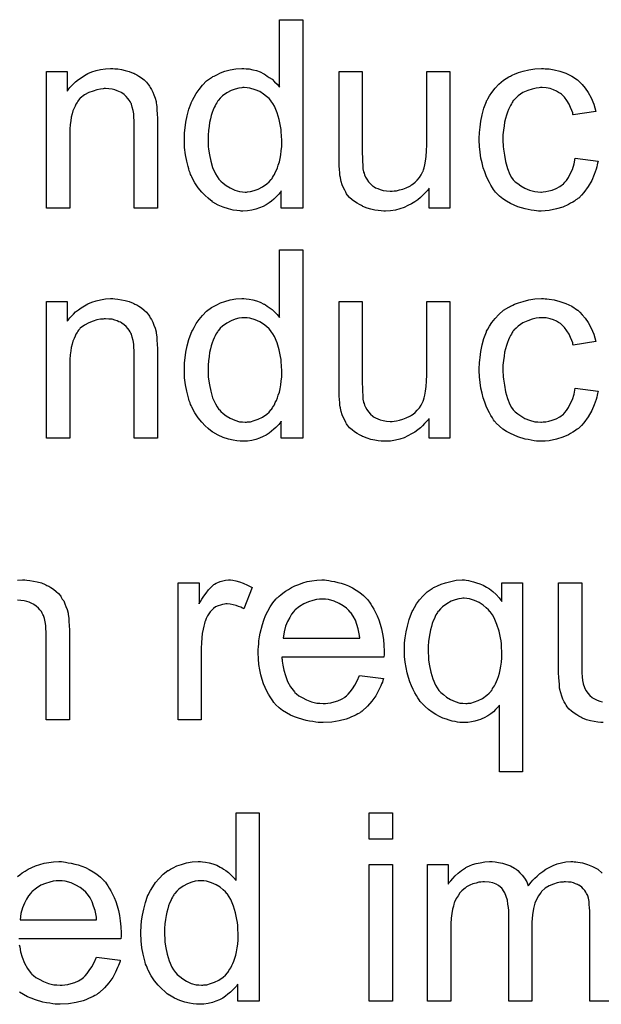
# Model space of a CAD drawing. Extents: x -1.3 to 9.2, y -4.6 to 3.5.
# Tile 101 of 215: x 5.124 to 5.371, y -1.362 to -0.943. Entities that reach past the tile are written whole.
import ezdxf

# ---------------------------------------------------------------- set-up
doc = ezdxf.new("R2010")
doc.units = 0
doc.layers.add('acc-ni-360-23-a_document', color=1, linetype='CONTINUOUS')

msp = doc.modelspace()

# ---------------------------------------------------------------- linework, layer by layer
at = {"layer": 'acc-ni-360-23-a_document', "color": 1}
for points in [[(5.244147, -1.023563), (5.235007, -1.023563), (5.235007, -1.016274), (5.234891, -1.016389), (5.234775, -1.016621), (5.234428, -1.017084), (5.233966, -1.017662), (5.233387, -1.018241), (5.232693, -1.018935), (5.231883, -1.019745), (5.230842, -1.020555), (5.2298, -1.021365), (5.228643, -1.022174), (5.227255, -1.022869), (5.225751, -1.023447), (5.224247, -1.024026), (5.222511, -1.024488), (5.22066, -1.02472), (5.218693, -1.024835), (5.217999, -1.024835), (5.217536, -1.02472), (5.216148, -1.024604), (5.214528, -1.024373), (5.212561, -1.02391), (5.210363, -1.023216), (5.208164, -1.02229), (5.205966, -1.021017), (5.20585, -1.021017), (5.205735, -1.020786), (5.205041, -1.020323), (5.203999, -1.019398), (5.202727, -1.018241), (5.201222, -1.016736), (5.199718, -1.014885), (5.198214, -1.012803), (5.196942, -1.010373), (5.196942, -1.010257), (5.196826, -1.010026), (5.19671, -1.009679), (5.196479, -1.009216), (5.196247, -1.008522), (5.1959, -1.007712), (5.195669, -1.006902), (5.195438, -1.005861), (5.194859, -1.003547), (5.19428, -1.000886), (5.193933, -0.997877), (5.193818, -0.994638), (5.193818, -0.994522), (5.193818, -0.994291), (5.193818, -0.993828), (5.193818, -0.993134), (5.193933, -0.992439), (5.193933, -0.991514), (5.194165, -0.989431), (5.194512, -0.987002), (5.19509, -0.984341), (5.195785, -0.981564), (5.19671, -0.978903), (5.19671, -0.978787), (5.196826, -0.978556), (5.197057, -0.978208), (5.197289, -0.977746), (5.197983, -0.976473), (5.198908, -0.974853), (5.200065, -0.973118), (5.20157, -0.971382), (5.203305, -0.969531), (5.205388, -0.968027), (5.205503, -0.968027), (5.205619, -0.967911), (5.205966, -0.96768), (5.206429, -0.967448), (5.207586, -0.96687), (5.209206, -0.96606), (5.211057, -0.965366), (5.213255, -0.964787), (5.215685, -0.964324), (5.21823, -0.964209), (5.219156, -0.964209), (5.220082, -0.964324), (5.221354, -0.96444), (5.222858, -0.964787), (5.224478, -0.965134), (5.226098, -0.965713), (5.227602, -0.966523), (5.227833, -0.966638), (5.228296, -0.96687), (5.22899, -0.967448), (5.229916, -0.968027), (5.231073, -0.968837), (5.232114, -0.969878), (5.233271, -0.970919), (5.234313, -0.972192), (5.234313, -0.943498), (5.244147, -0.943498), (5.244147, -1.023563)], [(5.164314, -0.964324), (5.165587, -0.96444), (5.167091, -0.964672), (5.168711, -0.965019), (5.170446, -0.965481), (5.172066, -0.966176), (5.172297, -0.966291), (5.17276, -0.966523), (5.17357, -0.96687), (5.174496, -0.967448), (5.175653, -0.968143), (5.176694, -0.969068), (5.177735, -0.969994), (5.178661, -0.971151), (5.178777, -0.971266), (5.179008, -0.971729), (5.179355, -0.972308), (5.179934, -0.973118), (5.180396, -0.974275), (5.180859, -0.975432), (5.181438, -0.97682), (5.181785, -0.978324), (5.181785, -0.97844), (5.181901, -0.978903), (5.182016, -0.979597), (5.182132, -0.980522), (5.182132, -0.981911), (5.182248, -0.983531), (5.182363, -0.985497), (5.182363, -0.987927), (5.182363, -1.023563), (5.172529, -1.023563), (5.172529, -0.98839), (5.172529, -0.988274), (5.172529, -0.988159), (5.172529, -0.987349), (5.172529, -0.986307), (5.172413, -0.985035), (5.172297, -0.983531), (5.172066, -0.982027), (5.171719, -0.980638), (5.171372, -0.979365), (5.171372, -0.97925), (5.171141, -0.978903), (5.170793, -0.978324), (5.170446, -0.97763), (5.169868, -0.976936), (5.169174, -0.976126), (5.168248, -0.975316), (5.167207, -0.974622), (5.167091, -0.974506), (5.166744, -0.974275), (5.16605, -0.974043), (5.16524, -0.973696), (5.164314, -0.973349), (5.163157, -0.973002), (5.161769, -0.972886), (5.16038, -0.97277), (5.159802, -0.97277), (5.159339, -0.972886), (5.158182, -0.973002), (5.156678, -0.973233), (5.155058, -0.973812), (5.153207, -0.974506), (5.151356, -0.975432), (5.14962, -0.97682), (5.149389, -0.977051), (5.148926, -0.97763), (5.148579, -0.978093), (5.148232, -0.978671), (5.147769, -0.979365), (5.147422, -0.980175), (5.146959, -0.981101), (5.146496, -0.982258), (5.146149, -0.983531), (5.145802, -0.984919), (5.145571, -0.986423), (5.145339, -0.988043), (5.145108, -0.99001), (5.145108, -0.991977), (5.145108, -1.023563), (5.135274, -1.023563), (5.135274, -0.965481), (5.144067, -0.965481), (5.144067, -0.973812), (5.144182, -0.973696), (5.144414, -0.973349), (5.144761, -0.972886), (5.145224, -0.972308), (5.145918, -0.971614), (5.146728, -0.970804), (5.147653, -0.969878), (5.14881, -0.968952), (5.149967, -0.968143), (5.151356, -0.967217), (5.15286, -0.966407), (5.15448, -0.965713), (5.156331, -0.965134), (5.158182, -0.964672), (5.160265, -0.964324), (5.162463, -0.964209), (5.163389, -0.964209), (5.164314, -0.964324)], [(5.306625, -1.023563), (5.297832, -1.023563), (5.297832, -1.015117), (5.297716, -1.015232), (5.297485, -1.015579), (5.297138, -1.016042), (5.296559, -1.016621), (5.295865, -1.017315), (5.295055, -1.01824), (5.29413, -1.01905), (5.292973, -1.019976), (5.2917, -1.020902), (5.290311, -1.021712), (5.288807, -1.022521), (5.287188, -1.023331), (5.285336, -1.02391), (5.283485, -1.024373), (5.281403, -1.02472), (5.27932, -1.024835), (5.27851, -1.024835), (5.277469, -1.02472), (5.276196, -1.024604), (5.274692, -1.024373), (5.273072, -1.024025), (5.271452, -1.023563), (5.269717, -1.022869), (5.269485, -1.022753), (5.269023, -1.022521), (5.268213, -1.022059), (5.267287, -1.02148), (5.26613, -1.020786), (5.265089, -1.019976), (5.264048, -1.01905), (5.263122, -1.018009), (5.263006, -1.017893), (5.262775, -1.017431), (5.262428, -1.016852), (5.261965, -1.015927), (5.261386, -1.014885), (5.260924, -1.013612), (5.260461, -1.012224), (5.260114, -1.01072), (5.260114, -1.010604), (5.259998, -1.010141), (5.259882, -1.009447), (5.259882, -1.008522), (5.259767, -1.007133), (5.259651, -1.005629), (5.259535, -1.003662), (5.259535, -1.001464), (5.259535, -0.965481), (5.26937, -0.965481), (5.26937, -0.997762), (5.26937, -0.997877), (5.26937, -0.998109), (5.26937, -0.998456), (5.26937, -0.999034), (5.26937, -1.000307), (5.269485, -1.001927), (5.269485, -1.003662), (5.269601, -1.005398), (5.269717, -1.006902), (5.269948, -1.008175), (5.269948, -1.00829), (5.27018, -1.008753), (5.270411, -1.009447), (5.270758, -1.010373), (5.271337, -1.011298), (5.272031, -1.01234), (5.272841, -1.013265), (5.273882, -1.014191), (5.273998, -1.014307), (5.274461, -1.014538), (5.275039, -1.014885), (5.275965, -1.015232), (5.277006, -1.015695), (5.278279, -1.016042), (5.279667, -1.016274), (5.281287, -1.016389), (5.282097, -1.016389), (5.282907, -1.016274), (5.283948, -1.016158), (5.285221, -1.015811), (5.286609, -1.015464), (5.288113, -1.014885), (5.289617, -1.014191), (5.289849, -1.014075), (5.290311, -1.013728), (5.291006, -1.013265), (5.291816, -1.012571), (5.292741, -1.011646), (5.293667, -1.010604), (5.294477, -1.009447), (5.295171, -1.008059), (5.295287, -1.007827), (5.295402, -1.007365), (5.295634, -1.006439), (5.295981, -1.005166), (5.296328, -1.003547), (5.296559, -1.00158), (5.296675, -0.999266), (5.296791, -0.996605), (5.296791, -0.965481), (5.306625, -0.965481), (5.306625, -1.023563)], [(5.34712, -0.964324), (5.347814, -0.964324), (5.34874, -0.96444), (5.350938, -0.964787), (5.353368, -0.965366), (5.355913, -0.966291), (5.358459, -0.967448), (5.360889, -0.969068), (5.361004, -0.969068), (5.36112, -0.969299), (5.361814, -0.969994), (5.362855, -0.971035), (5.364128, -0.972539), (5.365401, -0.97439), (5.366673, -0.976704), (5.367831, -0.979365), (5.36864, -0.982489), (5.359037, -0.983993), (5.359037, -0.983878), (5.358922, -0.983762), (5.358806, -0.983068), (5.358459, -0.982026), (5.35788, -0.980754), (5.357302, -0.979365), (5.356376, -0.977861), (5.355335, -0.976473), (5.354178, -0.975316), (5.354062, -0.9752), (5.353599, -0.974853), (5.352789, -0.97439), (5.351864, -0.973812), (5.350591, -0.973233), (5.349203, -0.97277), (5.347583, -0.972423), (5.345847, -0.972308), (5.345153, -0.972308), (5.344575, -0.972423), (5.343302, -0.972539), (5.341567, -0.973002), (5.339715, -0.97358), (5.337633, -0.974506), (5.335666, -0.975894), (5.33474, -0.976704), (5.333815, -0.97763), (5.333815, -0.977745), (5.333583, -0.977861), (5.333352, -0.978208), (5.33312, -0.978671), (5.332773, -0.97925), (5.332311, -0.979944), (5.331963, -0.980754), (5.331501, -0.981679), (5.331038, -0.982836), (5.330691, -0.984109), (5.330228, -0.985497), (5.329881, -0.987001), (5.32965, -0.988621), (5.329418, -0.990472), (5.329187, -0.992439), (5.329187, -0.994522), (5.329187, -0.994638), (5.329187, -0.994985), (5.329187, -0.995679), (5.329302, -0.996373), (5.329302, -0.997414), (5.329418, -0.998456), (5.329765, -1.001001), (5.330228, -1.003778), (5.331038, -1.00667), (5.332079, -1.009216), (5.332773, -1.010489), (5.333583, -1.01153), (5.333815, -1.011761), (5.334393, -1.01234), (5.335435, -1.01315), (5.336707, -1.014075), (5.338443, -1.015117), (5.34041, -1.015927), (5.342724, -1.016505), (5.343996, -1.016621), (5.345269, -1.016736), (5.3455, -1.016736), (5.346195, -1.016621), (5.347352, -1.016505), (5.348624, -1.016274), (5.350128, -1.015927), (5.351748, -1.015232), (5.353368, -1.014422), (5.354872, -1.013265), (5.355104, -1.01315), (5.355451, -1.012571), (5.356145, -1.011761), (5.356955, -1.010489), (5.357765, -1.008985), (5.35869, -1.007133), (5.359384, -1.004819), (5.359847, -1.002274), (5.369566, -1.003547), (5.369566, -1.003662), (5.36945, -1.004009), (5.369335, -1.004472), (5.369219, -1.005166), (5.368988, -1.006092), (5.368756, -1.007018), (5.367946, -1.009332), (5.366905, -1.011761), (5.365401, -1.014422), (5.36355, -1.016968), (5.362508, -1.018125), (5.361351, -1.019282), (5.361236, -1.019398), (5.361004, -1.019513), (5.360657, -1.019745), (5.360194, -1.020092), (5.359616, -1.020554), (5.358806, -1.021017), (5.35788, -1.02148), (5.356955, -1.022059), (5.354641, -1.0231), (5.351864, -1.02391), (5.348856, -1.024604), (5.34712, -1.02472), (5.345385, -1.024835), (5.344228, -1.024835), (5.343418, -1.02472), (5.342377, -1.024604), (5.34122, -1.024373), (5.339947, -1.024141), (5.338558, -1.02391), (5.335435, -1.022984), (5.33393, -1.02229), (5.332311, -1.021596), (5.330691, -1.02067), (5.329187, -1.019629), (5.327683, -1.018472), (5.326294, -1.017083), (5.326178, -1.016968), (5.325947, -1.016736), (5.3256, -1.016274), (5.325137, -1.015695), (5.324674, -1.014885), (5.32398, -1.013844), (5.323402, -1.012687), (5.322708, -1.011414), (5.322013, -1.00991), (5.321435, -1.008175), (5.320741, -1.006439), (5.320278, -1.004356), (5.319815, -1.002274), (5.319468, -0.999844), (5.319236, -0.997414), (5.319121, -0.994753), (5.319121, -0.994638), (5.319121, -0.994291), (5.319121, -0.993828), (5.319121, -0.993134), (5.319236, -0.992324), (5.319236, -0.991398), (5.319352, -0.990357), (5.319468, -0.9892), (5.319815, -0.986654), (5.320394, -0.983878), (5.321088, -0.981101), (5.322129, -0.978324), (5.322129, -0.978208), (5.322245, -0.977977), (5.322476, -0.97763), (5.322708, -0.977167), (5.323402, -0.975894), (5.324443, -0.97439), (5.325831, -0.972655), (5.327451, -0.970919), (5.329418, -0.969184), (5.331616, -0.967795), (5.331732, -0.967795), (5.331963, -0.96768), (5.332311, -0.967448), (5.332773, -0.967217), (5.333352, -0.966985), (5.334046, -0.966638), (5.335782, -0.965944), (5.337748, -0.965366), (5.340178, -0.964787), (5.342724, -0.964324), (5.3455, -0.964209), (5.346426, -0.964209), (5.34712, -0.964324)], [(5.219272, -0.972308), (5.218693, -0.972308), (5.21823, -0.972423), (5.216958, -0.972539), (5.215454, -0.973002), (5.213718, -0.97358), (5.211867, -0.974622), (5.210016, -0.975894), (5.20909, -0.97682), (5.20828, -0.977746), (5.20828, -0.977861), (5.208049, -0.977977), (5.207933, -0.978324), (5.207586, -0.978787), (5.207239, -0.979365), (5.206892, -0.98006), (5.206545, -0.98087), (5.206082, -0.981795), (5.205619, -0.982952), (5.205272, -0.984225), (5.204925, -0.985613), (5.204578, -0.987117), (5.204346, -0.988737), (5.204115, -0.990588), (5.203884, -0.992555), (5.203884, -0.994638), (5.203884, -0.994754), (5.203884, -0.995101), (5.203884, -0.995679), (5.203999, -0.996489), (5.203999, -0.997415), (5.204115, -0.998456), (5.204462, -1.000886), (5.205041, -1.003547), (5.20585, -1.006323), (5.207007, -1.008985), (5.207702, -1.010142), (5.208512, -1.011299), (5.208627, -1.011299), (5.208743, -1.01153), (5.209322, -1.012109), (5.210363, -1.013034), (5.211636, -1.01396), (5.213255, -1.015001), (5.215222, -1.015927), (5.217305, -1.016505), (5.218462, -1.016621), (5.219619, -1.016736), (5.220197, -1.016736), (5.22066, -1.016621), (5.221933, -1.016505), (5.223437, -1.016042), (5.225172, -1.015464), (5.227024, -1.014538), (5.228875, -1.013265), (5.2298, -1.012456), (5.23061, -1.01153), (5.23061, -1.011414), (5.230842, -1.011299), (5.231073, -1.010952), (5.231305, -1.010489), (5.231652, -1.00991), (5.232114, -1.009332), (5.232462, -1.008406), (5.232924, -1.007481), (5.233387, -1.006439), (5.233734, -1.005282), (5.234197, -1.003894), (5.234544, -1.002505), (5.234775, -1.000886), (5.235007, -0.999266), (5.235238, -0.997415), (5.235238, -0.995448), (5.235238, -0.995332), (5.235238, -0.994869), (5.235238, -0.994291), (5.235123, -0.993481), (5.235123, -0.992555), (5.235007, -0.991398), (5.234891, -0.990125), (5.23466, -0.988737), (5.234081, -0.98596), (5.233271, -0.983068), (5.232114, -0.980291), (5.23142, -0.979134), (5.23061, -0.977977), (5.23061, -0.977861), (5.230379, -0.977746), (5.2298, -0.977051), (5.228759, -0.976126), (5.227486, -0.975085), (5.225867, -0.974043), (5.2239, -0.973233), (5.221701, -0.972539), (5.220544, -0.972423), (5.219272, -0.972308)], [(5.244147, -1.121376), (5.235007, -1.121376), (5.235007, -1.114086), (5.234891, -1.114202), (5.234775, -1.114434), (5.234428, -1.114896), (5.233966, -1.115475), (5.233387, -1.116053), (5.232693, -1.116748), (5.231883, -1.117557), (5.230842, -1.118367), (5.2298, -1.119177), (5.228643, -1.119987), (5.227255, -1.120681), (5.225751, -1.12126), (5.224247, -1.121838), (5.222511, -1.122301), (5.22066, -1.122533), (5.218693, -1.122648), (5.217999, -1.122648), (5.217536, -1.122533), (5.216148, -1.122417), (5.214528, -1.122186), (5.212561, -1.121723), (5.210363, -1.121028), (5.208164, -1.120103), (5.205966, -1.11883), (5.20585, -1.11883), (5.205735, -1.118599), (5.205041, -1.118136), (5.203999, -1.11721), (5.202727, -1.116053), (5.201222, -1.114549), (5.199718, -1.112698), (5.198214, -1.110616), (5.196942, -1.108186), (5.196942, -1.10807), (5.196826, -1.107839), (5.19671, -1.107492), (5.196479, -1.107029), (5.196247, -1.106335), (5.1959, -1.105525), (5.195669, -1.104715), (5.195438, -1.103674), (5.194859, -1.10136), (5.19428, -1.098698), (5.193933, -1.09569), (5.193818, -1.092451), (5.193818, -1.092335), (5.193818, -1.092103), (5.193818, -1.091641), (5.193818, -1.090947), (5.193933, -1.090252), (5.193933, -1.089327), (5.194165, -1.087244), (5.194512, -1.084814), (5.19509, -1.082153), (5.195785, -1.079377), (5.19671, -1.076715), (5.19671, -1.0766), (5.196826, -1.076368), (5.197057, -1.076021), (5.197289, -1.075558), (5.197983, -1.074286), (5.198908, -1.072666), (5.200065, -1.07093), (5.20157, -1.069195), (5.203305, -1.067344), (5.205388, -1.06584), (5.205503, -1.06584), (5.205619, -1.065724), (5.205966, -1.065493), (5.206429, -1.065261), (5.207586, -1.064683), (5.209206, -1.063873), (5.211057, -1.063178), (5.213255, -1.0626), (5.215685, -1.062137), (5.21823, -1.062022), (5.219156, -1.062022), (5.220082, -1.062137), (5.221354, -1.062253), (5.222858, -1.0626), (5.224478, -1.062947), (5.226098, -1.063526), (5.227602, -1.064335), (5.227833, -1.064451), (5.228296, -1.064683), (5.22899, -1.065261), (5.229916, -1.06584), (5.231073, -1.066649), (5.232114, -1.067691), (5.233271, -1.068732), (5.234313, -1.070005), (5.234313, -1.041311), (5.244147, -1.041311), (5.244147, -1.121376)], [(5.164314, -1.062137), (5.165587, -1.062253), (5.167091, -1.062484), (5.168711, -1.062831), (5.170446, -1.063294), (5.172066, -1.063988), (5.172297, -1.064104), (5.17276, -1.064335), (5.17357, -1.064683), (5.174496, -1.065261), (5.175653, -1.065955), (5.176694, -1.066881), (5.177735, -1.067806), (5.178661, -1.068964), (5.178777, -1.069079), (5.179008, -1.069542), (5.179355, -1.07012), (5.179934, -1.07093), (5.180396, -1.072087), (5.180859, -1.073244), (5.181438, -1.074633), (5.181785, -1.076137), (5.181785, -1.076253), (5.181901, -1.076715), (5.182016, -1.07741), (5.182132, -1.078335), (5.182132, -1.079724), (5.182248, -1.081343), (5.182363, -1.08331), (5.182363, -1.08574), (5.182363, -1.121376), (5.172529, -1.121376), (5.172529, -1.086203), (5.172529, -1.086087), (5.172529, -1.085971), (5.172529, -1.085161), (5.172529, -1.08412), (5.172413, -1.082848), (5.172297, -1.081343), (5.172066, -1.079839), (5.171719, -1.078451), (5.171372, -1.077178), (5.171372, -1.077062), (5.171141, -1.076715), (5.170793, -1.076137), (5.170446, -1.075443), (5.169868, -1.074748), (5.169174, -1.073939), (5.168248, -1.073129), (5.167207, -1.072435), (5.167091, -1.072319), (5.166744, -1.072087), (5.16605, -1.071856), (5.16524, -1.071509), (5.164314, -1.071162), (5.163157, -1.070815), (5.161769, -1.070699), (5.16038, -1.070583), (5.159802, -1.070583), (5.159339, -1.070699), (5.158182, -1.070815), (5.156678, -1.071046), (5.155058, -1.071625), (5.153207, -1.072319), (5.151356, -1.073244), (5.14962, -1.074633), (5.149389, -1.074864), (5.148926, -1.075443), (5.148579, -1.075906), (5.148232, -1.076484), (5.147769, -1.077178), (5.147422, -1.077988), (5.146959, -1.078914), (5.146496, -1.080071), (5.146149, -1.081343), (5.145802, -1.082732), (5.145571, -1.084236), (5.145339, -1.085856), (5.145108, -1.087823), (5.145108, -1.08979), (5.145108, -1.121376), (5.135274, -1.121376), (5.135274, -1.063294), (5.144067, -1.063294), (5.144067, -1.071625), (5.144182, -1.071509), (5.144414, -1.071162), (5.144761, -1.070699), (5.145224, -1.07012), (5.145918, -1.069426), (5.146728, -1.068616), (5.147653, -1.067691), (5.14881, -1.066765), (5.149967, -1.065955), (5.151356, -1.06503), (5.15286, -1.06422), (5.15448, -1.063526), (5.156331, -1.062947), (5.158182, -1.062484), (5.160265, -1.062137), (5.162463, -1.062022), (5.163389, -1.062022), (5.164314, -1.062137)], [(5.34712, -1.062137), (5.347814, -1.062137), (5.34874, -1.062253), (5.350938, -1.0626), (5.353368, -1.063178), (5.355913, -1.064104), (5.358459, -1.065261), (5.360889, -1.066881), (5.361004, -1.066881), (5.36112, -1.067112), (5.361814, -1.067806), (5.362855, -1.068848), (5.364128, -1.070352), (5.365401, -1.072203), (5.366673, -1.074517), (5.367831, -1.077178), (5.36864, -1.080302), (5.359037, -1.081806), (5.359037, -1.08169), (5.358922, -1.081575), (5.358806, -1.08088), (5.358459, -1.079839), (5.35788, -1.078566), (5.357302, -1.077178), (5.356376, -1.075674), (5.355335, -1.074286), (5.354178, -1.073129), (5.354062, -1.073013), (5.353599, -1.072666), (5.352789, -1.072203), (5.351864, -1.071624), (5.350591, -1.071046), (5.349203, -1.070583), (5.347583, -1.070236), (5.345847, -1.07012), (5.345153, -1.07012), (5.344575, -1.070236), (5.343302, -1.070352), (5.341567, -1.070815), (5.339715, -1.071393), (5.337633, -1.072319), (5.335666, -1.073707), (5.33474, -1.074517), (5.333815, -1.075443), (5.333815, -1.075558), (5.333583, -1.075674), (5.333352, -1.076021), (5.33312, -1.076484), (5.332773, -1.077062), (5.332311, -1.077757), (5.331963, -1.078566), (5.331501, -1.079492), (5.331038, -1.080649), (5.330691, -1.081922), (5.330228, -1.08331), (5.329881, -1.084814), (5.32965, -1.086434), (5.329418, -1.088285), (5.329187, -1.090252), (5.329187, -1.092335), (5.329187, -1.09245), (5.329187, -1.092798), (5.329187, -1.093492), (5.329302, -1.094186), (5.329302, -1.095227), (5.329418, -1.096269), (5.329765, -1.098814), (5.330228, -1.101591), (5.331038, -1.104483), (5.332079, -1.107029), (5.332773, -1.108301), (5.333583, -1.109343), (5.333815, -1.109574), (5.334393, -1.110153), (5.335435, -1.110963), (5.336707, -1.111888), (5.338443, -1.112929), (5.34041, -1.113739), (5.342724, -1.114318), (5.343996, -1.114434), (5.345269, -1.114549), (5.3455, -1.114549), (5.346195, -1.114434), (5.347352, -1.114318), (5.348624, -1.114086), (5.350128, -1.113739), (5.351748, -1.113045), (5.353368, -1.112235), (5.354872, -1.111078), (5.355104, -1.110963), (5.355451, -1.110384), (5.356145, -1.109574), (5.356955, -1.108301), (5.357765, -1.106797), (5.35869, -1.104946), (5.359384, -1.102632), (5.359847, -1.100087), (5.369566, -1.101359), (5.369566, -1.101475), (5.36945, -1.101822), (5.369335, -1.102285), (5.369219, -1.102979), (5.368988, -1.103905), (5.368756, -1.10483), (5.367946, -1.107144), (5.366905, -1.109574), (5.365401, -1.112235), (5.36355, -1.114781), (5.362508, -1.115938), (5.361351, -1.117095), (5.361236, -1.11721), (5.361004, -1.117326), (5.360657, -1.117557), (5.360194, -1.117905), (5.359616, -1.118367), (5.358806, -1.11883), (5.35788, -1.119293), (5.356955, -1.119871), (5.354641, -1.120913), (5.351864, -1.121723), (5.348856, -1.122417), (5.34712, -1.122533), (5.345385, -1.122648), (5.344228, -1.122648), (5.343418, -1.122533), (5.342377, -1.122417), (5.34122, -1.122185), (5.339947, -1.121954), (5.338558, -1.121723), (5.335435, -1.120797), (5.33393, -1.120103), (5.332311, -1.119409), (5.330691, -1.118483), (5.329187, -1.117442), (5.327683, -1.116285), (5.326294, -1.114896), (5.326178, -1.114781), (5.325947, -1.114549), (5.3256, -1.114086), (5.325137, -1.113508), (5.324674, -1.112698), (5.32398, -1.111657), (5.323402, -1.1105), (5.322708, -1.109227), (5.322013, -1.107723), (5.321435, -1.105987), (5.320741, -1.104252), (5.320278, -1.102169), (5.319815, -1.100087), (5.319468, -1.097657), (5.319236, -1.095227), (5.319121, -1.092566), (5.319121, -1.09245), (5.319121, -1.092103), (5.319121, -1.091641), (5.319121, -1.090946), (5.319236, -1.090137), (5.319236, -1.089211), (5.319352, -1.08817), (5.319468, -1.087013), (5.319815, -1.084467), (5.320394, -1.08169), (5.321088, -1.078914), (5.322129, -1.076137), (5.322129, -1.076021), (5.322245, -1.07579), (5.322476, -1.075443), (5.322708, -1.07498), (5.323402, -1.073707), (5.324443, -1.072203), (5.325831, -1.070467), (5.327451, -1.068732), (5.329418, -1.066996), (5.331616, -1.065608), (5.331732, -1.065608), (5.331963, -1.065492), (5.332311, -1.065261), (5.332773, -1.06503), (5.333352, -1.064798), (5.334046, -1.064451), (5.335782, -1.063757), (5.337748, -1.063178), (5.340178, -1.0626), (5.342724, -1.062137), (5.3455, -1.062021), (5.346426, -1.062021), (5.34712, -1.062137)], [(5.306625, -1.121376), (5.297832, -1.121376), (5.297832, -1.112929), (5.297716, -1.113045), (5.297485, -1.113392), (5.297138, -1.113855), (5.296559, -1.114434), (5.295865, -1.115128), (5.295055, -1.116053), (5.29413, -1.116863), (5.292973, -1.117789), (5.2917, -1.118714), (5.290311, -1.119524), (5.288807, -1.120334), (5.287188, -1.121144), (5.285336, -1.121723), (5.283485, -1.122185), (5.281403, -1.122533), (5.27932, -1.122648), (5.27851, -1.122648), (5.277469, -1.122533), (5.276196, -1.122417), (5.274692, -1.122185), (5.273072, -1.121838), (5.271452, -1.121376), (5.269717, -1.120681), (5.269485, -1.120566), (5.269023, -1.120334), (5.268213, -1.119871), (5.267287, -1.119293), (5.26613, -1.118599), (5.265089, -1.117789), (5.264048, -1.116863), (5.263122, -1.115822), (5.263006, -1.115706), (5.262775, -1.115243), (5.262428, -1.114665), (5.261965, -1.113739), (5.261386, -1.112698), (5.260924, -1.111425), (5.260461, -1.110037), (5.260114, -1.108533), (5.260114, -1.108417), (5.259998, -1.107954), (5.259882, -1.10726), (5.259882, -1.106334), (5.259767, -1.104946), (5.259651, -1.103442), (5.259535, -1.101475), (5.259535, -1.099277), (5.259535, -1.063294), (5.26937, -1.063294), (5.26937, -1.095574), (5.26937, -1.09569), (5.26937, -1.095921), (5.26937, -1.096269), (5.26937, -1.096847), (5.26937, -1.09812), (5.269485, -1.09974), (5.269485, -1.101475), (5.269601, -1.103211), (5.269717, -1.104715), (5.269948, -1.105987), (5.269948, -1.106103), (5.27018, -1.106566), (5.270411, -1.10726), (5.270758, -1.108186), (5.271337, -1.109111), (5.272031, -1.110153), (5.272841, -1.111078), (5.273882, -1.112004), (5.273998, -1.11212), (5.274461, -1.112351), (5.275039, -1.112698), (5.275965, -1.113045), (5.277006, -1.113508), (5.278279, -1.113855), (5.279667, -1.114086), (5.281287, -1.114202), (5.282097, -1.114202), (5.282907, -1.114086), (5.283948, -1.113971), (5.285221, -1.113624), (5.286609, -1.113276), (5.288113, -1.112698), (5.289617, -1.112004), (5.289849, -1.111888), (5.290311, -1.111541), (5.291006, -1.111078), (5.291816, -1.110384), (5.292741, -1.109458), (5.293667, -1.108417), (5.294477, -1.10726), (5.295171, -1.105872), (5.295287, -1.10564), (5.295402, -1.105178), (5.295634, -1.104252), (5.295981, -1.102979), (5.296328, -1.101359), (5.296559, -1.099392), (5.296675, -1.097079), (5.296791, -1.094417), (5.296791, -1.063294), (5.306625, -1.063294), (5.306625, -1.121376)], [(5.219272, -1.07012), (5.218693, -1.07012), (5.21823, -1.070236), (5.216958, -1.070352), (5.215454, -1.070815), (5.213718, -1.071393), (5.211867, -1.072435), (5.210016, -1.073707), (5.20909, -1.074633), (5.20828, -1.075558), (5.20828, -1.075674), (5.208049, -1.07579), (5.207933, -1.076137), (5.207586, -1.0766), (5.207239, -1.077178), (5.206892, -1.077872), (5.206545, -1.078682), (5.206082, -1.079608), (5.205619, -1.080765), (5.205272, -1.082038), (5.204925, -1.083426), (5.204578, -1.08493), (5.204346, -1.08655), (5.204115, -1.088401), (5.203884, -1.090368), (5.203884, -1.092451), (5.203884, -1.092566), (5.203884, -1.092913), (5.203884, -1.093492), (5.203999, -1.094302), (5.203999, -1.095227), (5.204115, -1.096269), (5.204462, -1.098698), (5.205041, -1.10136), (5.20585, -1.104136), (5.207007, -1.106797), (5.207702, -1.107954), (5.208512, -1.109111), (5.208627, -1.109111), (5.208743, -1.109343), (5.209322, -1.109921), (5.210363, -1.110847), (5.211636, -1.111773), (5.213255, -1.112814), (5.215222, -1.113739), (5.217305, -1.114318), (5.218462, -1.114434), (5.219619, -1.114549), (5.220197, -1.114549), (5.22066, -1.114434), (5.221933, -1.114318), (5.223437, -1.113855), (5.225172, -1.113277), (5.227024, -1.112351), (5.228875, -1.111078), (5.2298, -1.110268), (5.23061, -1.109343), (5.23061, -1.109227), (5.230842, -1.109111), (5.231073, -1.108764), (5.231305, -1.108302), (5.231652, -1.107723), (5.232114, -1.107145), (5.232462, -1.106219), (5.232924, -1.105293), (5.233387, -1.104252), (5.233734, -1.103095), (5.234197, -1.101707), (5.234544, -1.100318), (5.234775, -1.098698), (5.235007, -1.097079), (5.235238, -1.095227), (5.235238, -1.093261), (5.235238, -1.093145), (5.235238, -1.092682), (5.235238, -1.092103), (5.235123, -1.091294), (5.235123, -1.090368), (5.235007, -1.089211), (5.234891, -1.087938), (5.23466, -1.08655), (5.234081, -1.083773), (5.233271, -1.080881), (5.232114, -1.078104), (5.23142, -1.076947), (5.23061, -1.07579), (5.23061, -1.075674), (5.230379, -1.075558), (5.2298, -1.074864), (5.228759, -1.073939), (5.227486, -1.072897), (5.225867, -1.071856), (5.2239, -1.071046), (5.221701, -1.070352), (5.220544, -1.070236), (5.219272, -1.07012)], [(5.122894, -1.181702), (5.125092, -1.181586), (5.126017, -1.181586), (5.126943, -1.181702)], [(5.126943, -1.181702), (5.128216, -1.181817), (5.12972, -1.182049), (5.13134, -1.182396), (5.133075, -1.182859), (5.134695, -1.183553), (5.134926, -1.183668), (5.135389, -1.1839), (5.136199, -1.184247), (5.137125, -1.184825), (5.138282, -1.18552), (5.139323, -1.186445), (5.140364, -1.187371), (5.14129, -1.188528), (5.141406, -1.188644), (5.141637, -1.189106), (5.141984, -1.189685), (5.142563, -1.190495), (5.143025, -1.191652), (5.143488, -1.192809), (5.144067, -1.194197), (5.144414, -1.195701), (5.144414, -1.195817), (5.144529, -1.19628), (5.144645, -1.196974), (5.144761, -1.1979), (5.144761, -1.199288), (5.144877, -1.200908), (5.144992, -1.202875), (5.144992, -1.205304), (5.144992, -1.24094), (5.135158, -1.24094), (5.135158, -1.205767), (5.135158, -1.205651), (5.135158, -1.205536), (5.135158, -1.204726), (5.135158, -1.203685), (5.135042, -1.202412), (5.134926, -1.200908), (5.134695, -1.199404), (5.134348, -1.198015), (5.134001, -1.196743), (5.134001, -1.196627), (5.133769, -1.19628), (5.133422, -1.195701), (5.133075, -1.195007), (5.132497, -1.194313), (5.131802, -1.193503), (5.130877, -1.192693), (5.129836, -1.191999), (5.12972, -1.191883), (5.129373, -1.191652), (5.128679, -1.19142), (5.127869, -1.191073), (5.126943, -1.190726), (5.125786, -1.190379), (5.124398, -1.190263), (5.123009, -1.190148)], [(5.214412, -1.181702), (5.215685, -1.181933), (5.217189, -1.182396), (5.218809, -1.182974), (5.22066, -1.183784), (5.222627, -1.184825), (5.21904, -1.19385), (5.218925, -1.193734), (5.218462, -1.193503), (5.217768, -1.193156), (5.216842, -1.192809), (5.215801, -1.192462), (5.214528, -1.192115), (5.213255, -1.191883), (5.211983, -1.191767), (5.211404, -1.191767), (5.210826, -1.191883), (5.210016, -1.191999), (5.209206, -1.19223), (5.208164, -1.192577), (5.207123, -1.19304), (5.206198, -1.193734), (5.206082, -1.19385), (5.205735, -1.194082), (5.205388, -1.194544), (5.204809, -1.195123), (5.204231, -1.195933), (5.203652, -1.196858), (5.203074, -1.1979), (5.202611, -1.199172), (5.202495, -1.199404), (5.20238, -1.200098), (5.202148, -1.201139), (5.201801, -1.202528), (5.201454, -1.204263), (5.201222, -1.20623), (5.201107, -1.208313), (5.200991, -1.210627), (5.200991, -1.24094), (5.191157, -1.24094), (5.191157, -1.182859), (5.200065, -1.182859), (5.200065, -1.191652), (5.200181, -1.191536), (5.200644, -1.190726), (5.201222, -1.189685), (5.202148, -1.188412), (5.203074, -1.187139), (5.204115, -1.185751), (5.205156, -1.184594), (5.206198, -1.183668), (5.206313, -1.183553), (5.20666, -1.183321), (5.207355, -1.182974), (5.208049, -1.182627), (5.208974, -1.18228), (5.210131, -1.181933), (5.211288, -1.181702), (5.212561, -1.181586), (5.213371, -1.181586), (5.214412, -1.181702)], [(5.254213, -1.181702), (5.255139, -1.181817), (5.256296, -1.182049), (5.257568, -1.18228), (5.259073, -1.182627), (5.260461, -1.182974), (5.262081, -1.183553), (5.263585, -1.184131), (5.265205, -1.184941), (5.266824, -1.185867), (5.268444, -1.186908), (5.269948, -1.188181), (5.271337, -1.189569), (5.271452, -1.189685), (5.271684, -1.189916), (5.272031, -1.190379), (5.272494, -1.191073), (5.273072, -1.191883), (5.273651, -1.192809), (5.274345, -1.193966), (5.275039, -1.195354), (5.275733, -1.196858), (5.276427, -1.198478), (5.277006, -1.200329), (5.277584, -1.202296), (5.278047, -1.204494), (5.278394, -1.206808), (5.278626, -1.209238), (5.278742, -1.211899), (5.278742, -1.212015), (5.278742, -1.212478), (5.278742, -1.213288), (5.278626, -1.214445), (5.235238, -1.214445), (5.235238, -1.21456), (5.235238, -1.214908), (5.235354, -1.21537), (5.235354, -1.216064), (5.23547, -1.216874), (5.235701, -1.2178), (5.236048, -1.219883), (5.236742, -1.222197), (5.237668, -1.224742), (5.238941, -1.227056), (5.24056, -1.229139), (5.240676, -1.229139), (5.240792, -1.22937), (5.241486, -1.229948), (5.242527, -1.230758), (5.243916, -1.231568), (5.245767, -1.232494), (5.24785, -1.233304), (5.250164, -1.233882), (5.251436, -1.233998), (5.252825, -1.234114), (5.25375, -1.234114), (5.254792, -1.233998), (5.256064, -1.233767), (5.257453, -1.233419), (5.259073, -1.232957), (5.260577, -1.232262), (5.262081, -1.231337), (5.262196, -1.231221), (5.262775, -1.230758), (5.263469, -1.230064), (5.264279, -1.229139), (5.265205, -1.227866), (5.266246, -1.226246), (5.267287, -1.224395), (5.268213, -1.222197), (5.278394, -1.223469), (5.278394, -1.223585), (5.278279, -1.223816), (5.278163, -1.224279), (5.277932, -1.224973), (5.277584, -1.225668), (5.277237, -1.226593), (5.276312, -1.22856), (5.275155, -1.230758), (5.273535, -1.233072), (5.271684, -1.235271), (5.26937, -1.237353), (5.269254, -1.237353), (5.269023, -1.237585), (5.268676, -1.237816), (5.268213, -1.238163), (5.267519, -1.23851), (5.266824, -1.238857), (5.265899, -1.23932), (5.264858, -1.239783), (5.2637, -1.240246), (5.262543, -1.240708), (5.259651, -1.241403), (5.256411, -1.241981), (5.252825, -1.242213), (5.251552, -1.242213), (5.250742, -1.242097), (5.249701, -1.241981), (5.248428, -1.24175), (5.24704, -1.241518), (5.245536, -1.241287), (5.242296, -1.240361), (5.24056, -1.239667), (5.238941, -1.238973), (5.237205, -1.238047), (5.235585, -1.237006), (5.234081, -1.235849), (5.232577, -1.234461), (5.232462, -1.234345), (5.23223, -1.234114), (5.231883, -1.233651), (5.23142, -1.232957), (5.230842, -1.232147), (5.230263, -1.231221), (5.229569, -1.230064), (5.228875, -1.228792), (5.228181, -1.227287), (5.227486, -1.225668), (5.226908, -1.223816), (5.226329, -1.22185), (5.225867, -1.219767), (5.22552, -1.217453), (5.225288, -1.215023), (5.225172, -1.212478), (5.225172, -1.212362), (5.225172, -1.211784), (5.225172, -1.211089), (5.225288, -1.210048), (5.225404, -1.208775), (5.22552, -1.207387), (5.225751, -1.205767), (5.226098, -1.204147), (5.227024, -1.200445), (5.227602, -1.198594), (5.228296, -1.196627), (5.229222, -1.194776), (5.230263, -1.19304), (5.23142, -1.191305), (5.232693, -1.189685), (5.232809, -1.189569), (5.23304, -1.189338), (5.233503, -1.188991), (5.234081, -1.188412), (5.234775, -1.187834), (5.235701, -1.187139), (5.236742, -1.18633), (5.238015, -1.185635), (5.239288, -1.184825), (5.240792, -1.184131), (5.242412, -1.183437), (5.244147, -1.182859), (5.245998, -1.18228), (5.247965, -1.181933), (5.250048, -1.181702), (5.252246, -1.181586), (5.253403, -1.181586), (5.254213, -1.181702)], [(5.313567, -1.181701), (5.314493, -1.181817), (5.315534, -1.182049), (5.316691, -1.182396), (5.317964, -1.182743), (5.319352, -1.183206), (5.320741, -1.183784), (5.322129, -1.184594), (5.323517, -1.185404), (5.324906, -1.186445), (5.326294, -1.187718), (5.327567, -1.189106), (5.328724, -1.190726), (5.328724, -1.182859), (5.337517, -1.182859), (5.337517, -1.263154), (5.327683, -1.263154), (5.327683, -1.234808), (5.327567, -1.234924), (5.32722, -1.235386), (5.326757, -1.235965), (5.326063, -1.236659), (5.325137, -1.237585), (5.32398, -1.238395), (5.322708, -1.23932), (5.321203, -1.24013), (5.320972, -1.240246), (5.320509, -1.240477), (5.319699, -1.240824), (5.318658, -1.241171), (5.31727, -1.241518), (5.315881, -1.241866), (5.314261, -1.242097), (5.312526, -1.242213), (5.311485, -1.242213), (5.31079, -1.242097), (5.309865, -1.241981), (5.308824, -1.24175), (5.307667, -1.241518), (5.306394, -1.241171), (5.305121, -1.240708), (5.303617, -1.240246), (5.302229, -1.239552), (5.300725, -1.238742), (5.299105, -1.237816), (5.297601, -1.236659), (5.296096, -1.235386), (5.294708, -1.233998), (5.294592, -1.233882), (5.294361, -1.233651), (5.294014, -1.233188), (5.293551, -1.232494), (5.292973, -1.231684), (5.292394, -1.230643), (5.2917, -1.229486), (5.291006, -1.228097), (5.290311, -1.226593), (5.289617, -1.224858), (5.289039, -1.223006), (5.28846, -1.22104), (5.287998, -1.218841), (5.28765, -1.216527), (5.287419, -1.214098), (5.287303, -1.211436), (5.287303, -1.211321), (5.287303, -1.211089), (5.287303, -1.210627), (5.287303, -1.209932), (5.287419, -1.209238), (5.287419, -1.208312), (5.28765, -1.206114), (5.287998, -1.203685), (5.288576, -1.201139), (5.28927, -1.198362), (5.290311, -1.195701), (5.290311, -1.195585), (5.290427, -1.195354), (5.290659, -1.195007), (5.29089, -1.194544), (5.291584, -1.193272), (5.29251, -1.191767), (5.293783, -1.190032), (5.295287, -1.188296), (5.297022, -1.186677), (5.299105, -1.185172), (5.29922, -1.185172), (5.299336, -1.185057), (5.299683, -1.184825), (5.300146, -1.184594), (5.301303, -1.184015), (5.302923, -1.183321), (5.304774, -1.182743), (5.306972, -1.182164), (5.309286, -1.181701), (5.311832, -1.181586), (5.312873, -1.181586), (5.313567, -1.181701)], [(5.371764, -1.242213), (5.370723, -1.242097), (5.36945, -1.241981), (5.367946, -1.24175), (5.366326, -1.241403), (5.364707, -1.24094), (5.362971, -1.240246), (5.36274, -1.24013), (5.362277, -1.239899), (5.361467, -1.239436), (5.360541, -1.238857), (5.359384, -1.238163), (5.358343, -1.237353), (5.357302, -1.236428), (5.356376, -1.235386), (5.356261, -1.235271), (5.356029, -1.234808), (5.355682, -1.234229), (5.355219, -1.233304), (5.354641, -1.232262), (5.354178, -1.23099), (5.353715, -1.229601), (5.353368, -1.228097), (5.353368, -1.227982), (5.353252, -1.227519), (5.353137, -1.226824), (5.353137, -1.225899), (5.353021, -1.224511), (5.352905, -1.223006), (5.352789, -1.22104), (5.352789, -1.218841), (5.352789, -1.182859), (5.362624, -1.182859), (5.362624, -1.215139), (5.362624, -1.215255), (5.362624, -1.215486), (5.362624, -1.215833), (5.362624, -1.216411), (5.362624, -1.217684), (5.36274, -1.219304), (5.36274, -1.22104), (5.362855, -1.222775), (5.362971, -1.224279), (5.363203, -1.225552), (5.363203, -1.225668), (5.363434, -1.22613), (5.363665, -1.226824), (5.364012, -1.22775), (5.364591, -1.228676), (5.365285, -1.229717), (5.366095, -1.230643), (5.367136, -1.231568), (5.367252, -1.231684), (5.367715, -1.231915), (5.368293, -1.232262), (5.369219, -1.23261), (5.37026, -1.233072), (5.371533, -1.233419)], [(5.252362, -1.189685), (5.251668, -1.189685), (5.251205, -1.189801), (5.249932, -1.189916), (5.248428, -1.190263), (5.246577, -1.190842), (5.24461, -1.191652), (5.242759, -1.192809), (5.240908, -1.194313), (5.240676, -1.194544), (5.240213, -1.195123), (5.239404, -1.196164), (5.238594, -1.197553), (5.237668, -1.199172), (5.236858, -1.201255), (5.236164, -1.203685), (5.235817, -1.206346), (5.268328, -1.206346), (5.268328, -1.20623), (5.268328, -1.205998), (5.268213, -1.205651), (5.268213, -1.205189), (5.267981, -1.2038), (5.267634, -1.202296), (5.267056, -1.200445), (5.266477, -1.198709), (5.265552, -1.196974), (5.26451, -1.19547), (5.26451, -1.195354), (5.264279, -1.195238), (5.2637, -1.194544), (5.262659, -1.193619), (5.261271, -1.192577), (5.259535, -1.191536), (5.257453, -1.190611), (5.255023, -1.189916), (5.25375, -1.189801), (5.252362, -1.189685)], [(5.312642, -1.189338), (5.312063, -1.189338), (5.3116, -1.189453), (5.310443, -1.189569), (5.308939, -1.190032), (5.307204, -1.19061), (5.305352, -1.191652), (5.303501, -1.192924), (5.302691, -1.19385), (5.301766, -1.194776), (5.301766, -1.194891), (5.301534, -1.195007), (5.301419, -1.195354), (5.301072, -1.195817), (5.300725, -1.196395), (5.300377, -1.19709), (5.30003, -1.197899), (5.299568, -1.198941), (5.299105, -1.200098), (5.298758, -1.20137), (5.29841, -1.202759), (5.298063, -1.204263), (5.297832, -1.205883), (5.297601, -1.207734), (5.297369, -1.209701), (5.297369, -1.211784), (5.297369, -1.211899), (5.297369, -1.212246), (5.297369, -1.212825), (5.297485, -1.213635), (5.297485, -1.21456), (5.297601, -1.215602), (5.297948, -1.218031), (5.298526, -1.220808), (5.299336, -1.223585), (5.300493, -1.226246), (5.301187, -1.227403), (5.301997, -1.22856), (5.302113, -1.228676), (5.302229, -1.228791), (5.302807, -1.22937), (5.303848, -1.230295), (5.305237, -1.231337), (5.306857, -1.232378), (5.308824, -1.233188), (5.310906, -1.233882), (5.312179, -1.233998), (5.313336, -1.234114), (5.313914, -1.234114), (5.314377, -1.233998), (5.315534, -1.233882), (5.317038, -1.233419), (5.318658, -1.232841), (5.320509, -1.231915), (5.32236, -1.230527), (5.323286, -1.229717), (5.324096, -1.228791), (5.324096, -1.228676), (5.324327, -1.22856), (5.324559, -1.228213), (5.32479, -1.22775), (5.325137, -1.227172), (5.3256, -1.226593), (5.325947, -1.225668), (5.32641, -1.224742), (5.326873, -1.223701), (5.32722, -1.222544), (5.327683, -1.221155), (5.32803, -1.219767), (5.328261, -1.218147), (5.328493, -1.216527), (5.328724, -1.214676), (5.328724, -1.212709), (5.328724, -1.212593), (5.328724, -1.212246), (5.328724, -1.211552), (5.328608, -1.210742), (5.328608, -1.209817), (5.328493, -1.20866), (5.328377, -1.207503), (5.328145, -1.206114), (5.327567, -1.203337), (5.326641, -1.200445), (5.325484, -1.197668), (5.324674, -1.196395), (5.323864, -1.195238), (5.323864, -1.195123), (5.323633, -1.195007), (5.323055, -1.194313), (5.322013, -1.193387), (5.320741, -1.19223), (5.319005, -1.191189), (5.317154, -1.190263), (5.314956, -1.189569), (5.313799, -1.189453), (5.312642, -1.189338)], [(5.225635, -1.36062), (5.216495, -1.36062), (5.216495, -1.353331), (5.216379, -1.353447), (5.216264, -1.353678), (5.215916, -1.354141), (5.215454, -1.354719), (5.214875, -1.355298), (5.214181, -1.355992), (5.213371, -1.356802), (5.21233, -1.357612), (5.211288, -1.358422), (5.210131, -1.359232), (5.208743, -1.359926), (5.207239, -1.360504), (5.205735, -1.361083), (5.203999, -1.361546), (5.202148, -1.361777), (5.200181, -1.361893), (5.199487, -1.361893), (5.199024, -1.361777), (5.197636, -1.361661), (5.196016, -1.36143), (5.194049, -1.360967), (5.191851, -1.360273), (5.189653, -1.359347), (5.187454, -1.358075), (5.187338, -1.358075), (5.187223, -1.357843), (5.186529, -1.35738), (5.185487, -1.356455), (5.184215, -1.355298), (5.182711, -1.353794), (5.181206, -1.351943), (5.179702, -1.34986), (5.17843, -1.34743), (5.17843, -1.347315), (5.178314, -1.347083), (5.178198, -1.346736), (5.177967, -1.346273), (5.177735, -1.345579), (5.177388, -1.344769), (5.177157, -1.343959), (5.176926, -1.342918), (5.176347, -1.340604), (5.175769, -1.337943), (5.175421, -1.334935), (5.175306, -1.331695), (5.175306, -1.331579), (5.175306, -1.331348), (5.175306, -1.330885), (5.175306, -1.330191), (5.175421, -1.329497), (5.175421, -1.328571), (5.175653, -1.326489), (5.176, -1.324059), (5.176578, -1.321398), (5.177273, -1.318621), (5.178198, -1.31596), (5.178198, -1.315844), (5.178314, -1.315613), (5.178545, -1.315266), (5.178777, -1.314803), (5.179471, -1.31353), (5.180396, -1.31191), (5.181553, -1.310175), (5.183058, -1.308439), (5.184793, -1.306588), (5.186876, -1.305084), (5.186991, -1.305084), (5.187107, -1.304968), (5.187454, -1.304737), (5.187917, -1.304506), (5.189074, -1.303927), (5.190694, -1.303117), (5.192545, -1.302423), (5.194743, -1.301844), (5.197173, -1.301382), (5.199718, -1.301266), (5.200644, -1.301266), (5.20157, -1.301382), (5.202842, -1.301497), (5.204346, -1.301844), (5.205966, -1.302192), (5.207586, -1.30277), (5.20909, -1.30358), (5.209322, -1.303696), (5.209784, -1.303927), (5.210479, -1.304506), (5.211404, -1.305084), (5.212561, -1.305894), (5.213602, -1.306935), (5.214759, -1.307977), (5.215801, -1.309249), (5.215801, -1.280556), (5.225635, -1.280556), (5.225635, -1.36062)], [(5.282212, -1.291778), (5.272378, -1.291778), (5.272378, -1.280556), (5.282212, -1.280556), (5.282212, -1.291778)], [(5.123009, -1.307514), (5.123935, -1.30682), (5.124976, -1.30601), (5.126249, -1.305315), (5.127522, -1.304506), (5.129026, -1.303811), (5.130645, -1.303117), (5.132381, -1.302539), (5.134232, -1.30196), (5.136199, -1.301613), (5.138282, -1.301382), (5.14048, -1.301266), (5.141637, -1.301266), (5.142447, -1.301382)], [(5.142447, -1.301382), (5.143373, -1.301497), (5.144529, -1.301729), (5.145802, -1.30196), (5.147306, -1.302307), (5.148695, -1.302654), (5.150315, -1.303233), (5.151819, -1.303811), (5.153438, -1.304621), (5.155058, -1.305547), (5.156678, -1.306588), (5.158182, -1.307861), (5.15957, -1.309249), (5.159686, -1.309365), (5.159918, -1.309596), (5.160265, -1.310059), (5.160727, -1.310753), (5.161306, -1.311563), (5.161885, -1.312489), (5.162579, -1.313646), (5.163273, -1.315034), (5.163967, -1.316538), (5.164661, -1.318158), (5.16524, -1.320009), (5.165818, -1.321976), (5.166281, -1.324175), (5.166628, -1.326489), (5.16686, -1.328918), (5.166975, -1.331579), (5.166975, -1.331695), (5.166975, -1.332158), (5.166975, -1.332968), (5.16686, -1.334125), (5.123472, -1.334125)], [(5.282212, -1.36062), (5.272378, -1.36062), (5.272378, -1.302539), (5.282212, -1.302539), (5.282212, -1.36062)], [(5.37593, -1.36062), (5.366095, -1.36062), (5.366095, -1.324175), (5.366095, -1.324059), (5.366095, -1.323943), (5.366095, -1.323249), (5.366095, -1.322208), (5.365979, -1.320935), (5.365864, -1.319546), (5.365748, -1.318158), (5.365516, -1.31677), (5.365169, -1.315728), (5.365169, -1.315613), (5.364938, -1.315266), (5.364707, -1.314803), (5.364359, -1.314224), (5.363897, -1.31353), (5.363318, -1.312836), (5.362624, -1.312142), (5.361698, -1.311447), (5.361583, -1.311332), (5.361236, -1.311216), (5.360773, -1.310985), (5.359963, -1.310638), (5.359153, -1.310291), (5.358112, -1.310059), (5.35707, -1.309943), (5.355798, -1.309828), (5.355219, -1.309828), (5.354756, -1.309943), (5.353599, -1.310059), (5.352211, -1.310291), (5.350591, -1.310869), (5.348856, -1.311563), (5.34712, -1.312604), (5.3455, -1.313993), (5.345385, -1.314224), (5.344922, -1.314803), (5.344228, -1.315728), (5.343533, -1.317117), (5.342724, -1.318968), (5.342145, -1.321166), (5.341682, -1.323827), (5.341451, -1.326951), (5.341451, -1.36062), (5.331616, -1.36062), (5.331616, -1.323017), (5.331616, -1.322902), (5.331616, -1.32267), (5.331616, -1.322439), (5.331616, -1.321976), (5.331501, -1.320704), (5.331269, -1.319315), (5.331038, -1.317695), (5.330575, -1.316075), (5.329997, -1.314571), (5.329187, -1.313183), (5.329071, -1.313067), (5.328724, -1.312604), (5.328145, -1.312142), (5.327336, -1.311447), (5.326294, -1.310869), (5.324906, -1.310291), (5.323286, -1.309943), (5.321319, -1.309828), (5.320625, -1.309828), (5.319815, -1.309943), (5.318889, -1.310059), (5.317732, -1.310406), (5.316344, -1.310753), (5.315071, -1.311332), (5.313683, -1.312026), (5.313567, -1.312142), (5.313104, -1.312489), (5.312526, -1.312952), (5.311716, -1.313646), (5.310906, -1.314571), (5.310096, -1.315728), (5.309286, -1.317001), (5.308592, -1.318505), (5.308476, -1.318737), (5.308361, -1.319315), (5.308129, -1.320241), (5.307782, -1.321513), (5.307435, -1.323249), (5.307204, -1.325332), (5.307088, -1.327761), (5.306972, -1.330538), (5.306972, -1.36062), (5.297138, -1.36062), (5.297138, -1.302539), (5.305931, -1.302539), (5.305931, -1.310869), (5.306047, -1.310638), (5.306394, -1.310175), (5.307088, -1.309365), (5.307898, -1.308439), (5.308939, -1.307282), (5.310212, -1.306125), (5.3116, -1.304968), (5.31322, -1.303927), (5.313452, -1.303811), (5.31403, -1.303464), (5.314956, -1.303117), (5.316228, -1.302539), (5.317732, -1.302076), (5.319468, -1.301729), (5.321435, -1.301382), (5.323517, -1.301266), (5.324559, -1.301266), (5.325831, -1.301382), (5.32722, -1.301613), (5.328955, -1.30196), (5.330691, -1.302423), (5.332426, -1.303117), (5.334046, -1.304043), (5.334278, -1.304158), (5.33474, -1.304505), (5.335435, -1.305084), (5.33636, -1.30601), (5.337286, -1.307051), (5.338327, -1.308324), (5.339253, -1.309828), (5.339947, -1.311563), (5.340062, -1.311447), (5.340294, -1.3111), (5.340641, -1.310638), (5.34122, -1.309943), (5.341914, -1.309133), (5.342724, -1.308324), (5.343649, -1.307398), (5.344806, -1.306357), (5.346079, -1.305431), (5.347352, -1.304505), (5.348856, -1.303696), (5.350475, -1.302886), (5.352211, -1.302191), (5.354062, -1.301729), (5.355913, -1.301382), (5.357996, -1.301266), (5.358806, -1.301266), (5.359384, -1.301382)], [(5.359384, -1.301382), (5.360194, -1.301382), (5.361004, -1.301497), (5.362971, -1.301844), (5.365054, -1.302423), (5.367252, -1.303349), (5.36945, -1.304505), (5.371301, -1.306125)], [(5.140596, -1.309365), (5.139901, -1.309365), (5.139439, -1.309481), (5.138166, -1.309596), (5.136662, -1.309944), (5.134811, -1.310522), (5.132844, -1.311332), (5.130993, -1.312489), (5.129141, -1.313993), (5.12891, -1.314224), (5.128447, -1.314803), (5.127637, -1.315844), (5.126827, -1.317233), (5.125902, -1.318852), (5.125092, -1.320935), (5.124398, -1.323365), (5.124051, -1.326026), (5.156562, -1.326026), (5.156562, -1.32591), (5.156562, -1.325679), (5.156447, -1.325332), (5.156447, -1.324869), (5.156215, -1.32348), (5.155868, -1.321976), (5.15529, -1.320125), (5.154711, -1.31839), (5.153785, -1.316654), (5.152744, -1.31515), (5.152744, -1.315034), (5.152513, -1.314919), (5.151934, -1.314224), (5.150893, -1.313299), (5.149505, -1.312257), (5.147769, -1.311216), (5.145686, -1.310291), (5.143257, -1.309596), (5.141984, -1.309481), (5.140596, -1.309365)], [(5.20076, -1.309365), (5.200181, -1.309365), (5.199718, -1.309481), (5.198446, -1.309596), (5.196942, -1.310059), (5.195206, -1.310638), (5.193355, -1.311679), (5.191504, -1.312952), (5.190578, -1.313877), (5.189768, -1.314803), (5.189768, -1.314919), (5.189537, -1.315034), (5.189421, -1.315381), (5.189074, -1.315844), (5.188727, -1.316423), (5.18838, -1.317117), (5.188033, -1.317927), (5.18757, -1.318852), (5.187107, -1.320009), (5.18676, -1.321282), (5.186413, -1.32267), (5.186066, -1.324175), (5.185834, -1.325794), (5.185603, -1.327646), (5.185372, -1.329612), (5.185372, -1.331695), (5.185372, -1.331811), (5.185372, -1.332158), (5.185372, -1.332736), (5.185487, -1.333546), (5.185487, -1.334472), (5.185603, -1.335513), (5.18595, -1.337943), (5.186529, -1.340604), (5.187338, -1.343381), (5.188495, -1.346042), (5.18919, -1.347199), (5.19, -1.348356), (5.190115, -1.348356), (5.190231, -1.348587), (5.19081, -1.349166), (5.191851, -1.350091), (5.193123, -1.351017), (5.194743, -1.352058), (5.19671, -1.352984), (5.198793, -1.353562), (5.19995, -1.353678), (5.201107, -1.353794), (5.201685, -1.353794), (5.202148, -1.353678), (5.203421, -1.353562), (5.204925, -1.3531), (5.20666, -1.352521), (5.208512, -1.351595), (5.210363, -1.350323), (5.211288, -1.349513), (5.212098, -1.348587), (5.212098, -1.348472), (5.21233, -1.348356), (5.212561, -1.348009), (5.212792, -1.347546), (5.21314, -1.346967), (5.213602, -1.346389), (5.213949, -1.345463), (5.214412, -1.344538), (5.214875, -1.343496), (5.215222, -1.34234), (5.215685, -1.340951), (5.216032, -1.339563), (5.216264, -1.337943), (5.216495, -1.336323), (5.216726, -1.334472), (5.216726, -1.332505), (5.216726, -1.332389), (5.216726, -1.331927), (5.216726, -1.331348), (5.216611, -1.330538), (5.216611, -1.329612), (5.216495, -1.328456), (5.216379, -1.327183), (5.216148, -1.325794), (5.215569, -1.323018), (5.214759, -1.320125), (5.213602, -1.317348), (5.212908, -1.316191), (5.212098, -1.315034), (5.212098, -1.314919), (5.211867, -1.314803), (5.211288, -1.314109), (5.210247, -1.313183), (5.208974, -1.312142), (5.207355, -1.311101), (5.205388, -1.310291), (5.203189, -1.309596), (5.202032, -1.309481), (5.20076, -1.309365)], [(5.123703, -1.336554), (5.123935, -1.33748), (5.124282, -1.339563), (5.124976, -1.341877), (5.125902, -1.344422), (5.127175, -1.346736), (5.128794, -1.348819), (5.12891, -1.348819), (5.129026, -1.34905), (5.12972, -1.349629), (5.130761, -1.350438), (5.13215, -1.351248), (5.134001, -1.352174), (5.136083, -1.352984), (5.138397, -1.353562), (5.13967, -1.353678), (5.141059, -1.353794), (5.141984, -1.353794), (5.143025, -1.353678), (5.144298, -1.353447), (5.145686, -1.3531), (5.147306, -1.352637), (5.14881, -1.351943), (5.150315, -1.351017), (5.15043, -1.350901), (5.151009, -1.350438), (5.151703, -1.349744), (5.152513, -1.348819), (5.153438, -1.347546), (5.15448, -1.345926), (5.155521, -1.344075), (5.156447, -1.341877), (5.166628, -1.343149), (5.166628, -1.343265), (5.166512, -1.343496), (5.166397, -1.343959), (5.166165, -1.344653), (5.165818, -1.345348), (5.165471, -1.346273), (5.164546, -1.34824), (5.163389, -1.350438), (5.161769, -1.352753), (5.159918, -1.354951), (5.157604, -1.357033), (5.157488, -1.357033), (5.157257, -1.357265), (5.156909, -1.357496), (5.156447, -1.357843), (5.155752, -1.35819), (5.155058, -1.358537), (5.154133, -1.359), (5.153091, -1.359463), (5.151934, -1.359926), (5.150777, -1.360389), (5.147885, -1.361083), (5.144645, -1.361661), (5.141059, -1.361893), (5.139786, -1.361893), (5.138976, -1.361777), (5.137935, -1.361661), (5.136662, -1.36143), (5.135274, -1.361199), (5.133769, -1.360967), (5.13053, -1.360042), (5.128794, -1.359347), (5.127175, -1.358653), (5.125439, -1.357728), (5.123819, -1.356686)]]:
    msp.add_lwpolyline(points, dxfattribs=at)

doc.saveas('drawing.dxf')
